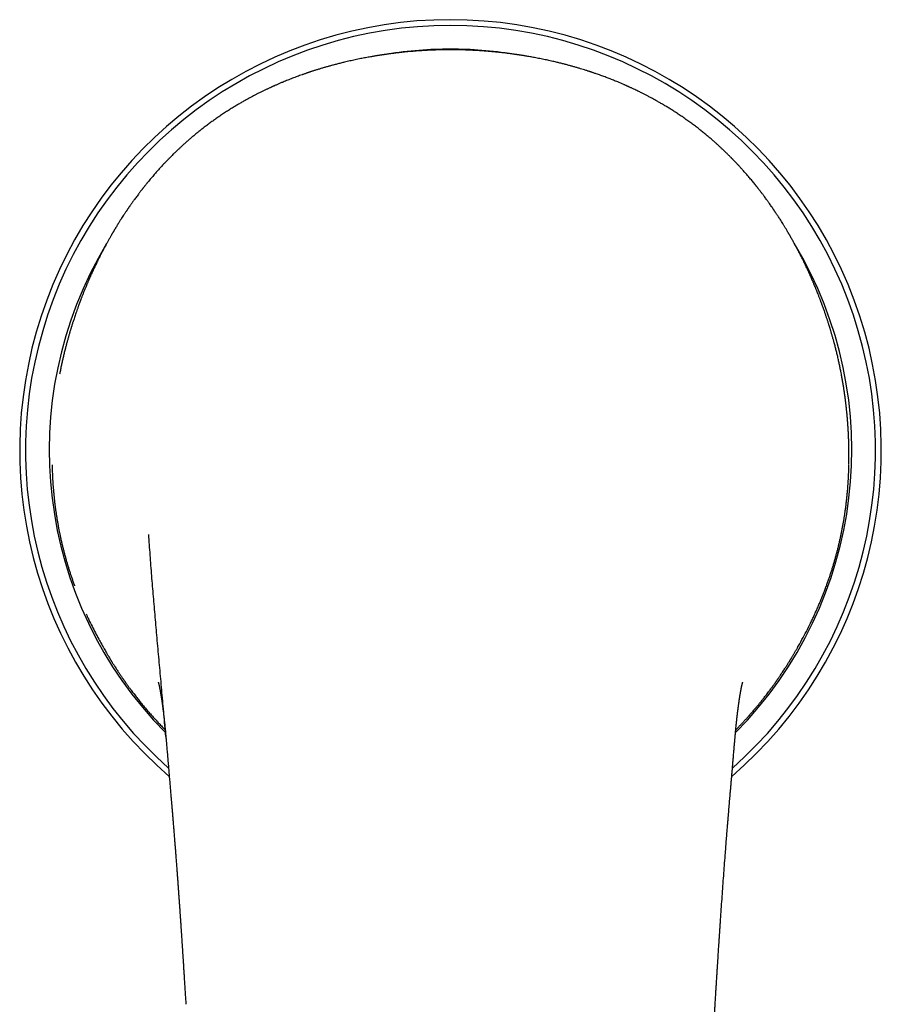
# Model space of a CAD drawing. Header units: millimetres. Extents: x 8 to 858, y 12 to 782.
# Tile 2 of 28: x 371 to 425, y 277 to 338. Entities that reach past the tile are written whole.
import ezdxf

# ---------------------------------------------------------------- set-up
doc = ezdxf.new("R2010")
doc.units = ezdxf.units.MM

msp = doc.modelspace()

# ---------------------------------------------------------------- linework, layer by layer
at = {"color": 7, "linetype": 'Continuous', "lineweight": 30}
for p, q in [((373.358, 316.016), (373.348, 315.963)), ((422.563, 310.325), (422.563, 310.318)), ((372.893, 309.849), (372.893, 309.855)), ((415.468, 293.349), (415.471, 293.38)), ((414.221, 276.661), (414.221, 276.66))]:
    msp.add_line(p, q, dxfattribs=at)
for radius, start, end in [(26.861, 310.76025, 229.23829), (26.5, 311.5664, 228.4348), (25.022, 90, 99.02224), (25.022, 81.043, 90), (25.022, 148.98239, 224.74509), (25.022, 315.25817, 31.087)]:
    msp.add_arc((397.721, 311.227), radius, start, end, dxfattribs=at)
for points, knots in [([(397.721, 336.211), (397.605, 336.211), (397.376, 336.21), (397.041, 336.204), (396.721, 336.194), (396.417, 336.182), (396.128, 336.167), (395.853, 336.15), (395.601, 336.132), (395.37, 336.113), (395.158, 336.095), (394.96, 336.076), (394.774, 336.057), (394.601, 336.039), (394.442, 336.021), (394.296, 336.004), (394.164, 335.987), (394.044, 335.972), (393.936, 335.958), (393.839, 335.945), (393.755, 335.933), (393.685, 335.923), (393.628, 335.915), (393.583, 335.908), (393.547, 335.903), (393.52, 335.899), (393.499, 335.896), (393.483, 335.893), (393.467, 335.891), (393.448, 335.888), (393.42, 335.884), (393.38, 335.878), (393.331, 335.87), (393.273, 335.861), (393.206, 335.851), (393.129, 335.838), (393.042, 335.824), (392.946, 335.808), (392.842, 335.79), (392.667, 335.76), (392.427, 335.716), (392.11, 335.655), (391.783, 335.587), (391.447, 335.514), (391.146, 335.444), (390.879, 335.379), (390.643, 335.319), (390.415, 335.259), (390.195, 335.2), (389.986, 335.141), (389.789, 335.083), (389.628, 335.035), (389.5, 334.996), (389.404, 334.967), (389.311, 334.937), (389.223, 334.909), (389.14, 334.882), (389.065, 334.858), (389.007, 334.839), (388.962, 334.824), (388.923, 334.811), (388.877, 334.796), (388.822, 334.777), (388.759, 334.756), (388.689, 334.732), (388.615, 334.706), (388.539, 334.679), (388.388, 334.626), (388.164, 334.545), (387.868, 334.433), (387.573, 334.317), (387.349, 334.225), (387.193, 334.16), (387.107, 334.124), (387.021, 334.087), (386.936, 334.05), (386.854, 334.014), (386.782, 333.983), (386.723, 333.956), (386.676, 333.935), (386.638, 333.918), (386.602, 333.902), (386.559, 333.882), (386.506, 333.858), (386.444, 333.829), (386.375, 333.797), (386.304, 333.764), (386.198, 333.714), (386.059, 333.647), (385.887, 333.563), (385.719, 333.478), (385.552, 333.393), (385.382, 333.305), (385.205, 333.21), (385.017, 333.107), (384.818, 332.996), (384.609, 332.877), (384.391, 332.748), (384.164, 332.612), (383.93, 332.466), (383.687, 332.31), (383.451, 332.154), (383.222, 331.998), (383.004, 331.846), (382.787, 331.69), (382.575, 331.533), (382.373, 331.38), (382.18, 331.23), (381.99, 331.079), (381.803, 330.927), (381.621, 330.774), (381.449, 330.627), (381.287, 330.486), (381.131, 330.348), (380.983, 330.213), (380.842, 330.082), (380.711, 329.958), (380.587, 329.84), (380.47, 329.726), (380.38, 329.637), (380.316, 329.573), (380.276, 329.533), (380.237, 329.494), (380.2, 329.457), (380.168, 329.424), (380.141, 329.397), (380.116, 329.371), (380.087, 329.34), (380.049, 329.301), (380.001, 329.252), (379.944, 329.192), (379.866, 329.11), (379.772, 329.009), (379.666, 328.894), (379.564, 328.782), (379.467, 328.674), (379.375, 328.57), (379.288, 328.471), (379.196, 328.365), (379.1, 328.253), (379.001, 328.135), (378.907, 328.022), (378.833, 327.932), (378.778, 327.864), (378.74, 327.817), (378.704, 327.773), (378.673, 327.734), (378.651, 327.707), (378.635, 327.686), (378.621, 327.668), (378.603, 327.646), (378.58, 327.617), (378.553, 327.582), (378.521, 327.541), (378.484, 327.495), (378.443, 327.442), (378.4, 327.385), (378.355, 327.326), (378.311, 327.269), (378.251, 327.19), (378.178, 327.092), (378.094, 326.979), (378.019, 326.877), (377.954, 326.786), (377.895, 326.704), (377.84, 326.627), (377.786, 326.551), (377.742, 326.488), (377.708, 326.438), (377.684, 326.403), (377.659, 326.367), (377.634, 326.331), (377.611, 326.297), (377.589, 326.264), (377.571, 326.238), (377.557, 326.218), (377.547, 326.203), (377.532, 326.181), (377.509, 326.147), (377.477, 326.099), (377.437, 326.039), (377.389, 325.967), (377.328, 325.874), (377.256, 325.764), (377.175, 325.638), (377.081, 325.489), (376.974, 325.318), (376.885, 325.172), (376.824, 325.071), (376.794, 325.021), (376.767, 324.975), (376.744, 324.937), (376.725, 324.906), (376.711, 324.881), (376.699, 324.862), (376.688, 324.844), (376.676, 324.822), (376.66, 324.795), (376.641, 324.763), (376.618, 324.723), (376.59, 324.675), (376.559, 324.621), (376.527, 324.565), (376.473, 324.471), (376.4, 324.342), (376.311, 324.181), (376.229, 324.031), (376.152, 323.889), (376.09, 323.771), (376.039, 323.674), (375.999, 323.598), (375.96, 323.522), (375.922, 323.449), (375.891, 323.388), (375.866, 323.339), (375.846, 323.299), (375.825, 323.257), (375.802, 323.21), (375.775, 323.157), (375.733, 323.072), (375.677, 322.958), (375.609, 322.817), (375.543, 322.677), (375.478, 322.54), (375.421, 322.417), (375.373, 322.311), (375.333, 322.225), (375.298, 322.145), (375.268, 322.078), (375.243, 322.021), (375.223, 321.977), (375.205, 321.937), (375.187, 321.896), (375.167, 321.848), (375.142, 321.792), (375.115, 321.727), (375.084, 321.656), (375.051, 321.577), (375.003, 321.462), (374.94, 321.311), (374.864, 321.124), (374.803, 320.97), (374.757, 320.852), (374.726, 320.772), (374.696, 320.694), (374.668, 320.621), (374.644, 320.557), (374.624, 320.504), (374.609, 320.462), (374.595, 320.427), (374.582, 320.39), (374.565, 320.346), (374.546, 320.294), (374.525, 320.234), (374.5, 320.167), (374.475, 320.096), (374.438, 319.993), (374.393, 319.864), (374.341, 319.711), (374.293, 319.569), (374.249, 319.437), (374.208, 319.313), (374.176, 319.215), (374.153, 319.14), (374.136, 319.088), (374.121, 319.04), (374.108, 318.998), (374.096, 318.959), (374.083, 318.919), (374.069, 318.871), (374.051, 318.813), (374.03, 318.745), (374.007, 318.668), (373.982, 318.584), (373.957, 318.498), (373.932, 318.411), (373.896, 318.287), (373.852, 318.128), (373.799, 317.935), (373.756, 317.772), (373.721, 317.641), (373.701, 317.563), (373.691, 317.521), (373.689, 317.513)], [0, 0, 0, 0, 0.009942, 0.019457, 0.028544, 0.037204, 0.045436, 0.053242, 0.060621, 0.067009, 0.073039, 0.078711, 0.084023, 0.088978, 0.093574, 0.097707, 0.1015, 0.104954, 0.108068, 0.110843, 0.113279, 0.115375, 0.116932, 0.11823, 0.119269, 0.12005, 0.120642, 0.121137, 0.121537, 0.121997, 0.122883, 0.124081, 0.12559, 0.12735, 0.129403, 0.131749, 0.134388, 0.13732, 0.140545, 0.143993, 0.153391, 0.162588, 0.173272, 0.183671, 0.193783, 0.201329, 0.208708, 0.215917, 0.222848, 0.229444, 0.235707, 0.241636, 0.24481, 0.247879, 0.250844, 0.253704, 0.256424, 0.258827, 0.260886, 0.261983, 0.263176, 0.26465, 0.266405, 0.26844, 0.270713, 0.273152, 0.275581, 0.277997, 0.287673, 0.297139, 0.306516, 0.316109, 0.318862, 0.321635, 0.324425, 0.327235, 0.330003, 0.332356, 0.334294, 0.335817, 0.336926, 0.337983, 0.339366, 0.341077, 0.343114, 0.345415, 0.347725, 0.350017, 0.355672, 0.361218, 0.366658, 0.371993, 0.377368, 0.383095, 0.389186, 0.395643, 0.402467, 0.40966, 0.417084, 0.424866, 0.433004, 0.441501, 0.448794, 0.456331, 0.463977, 0.471377, 0.478515, 0.485393, 0.492011, 0.498993, 0.505664, 0.512027, 0.518085, 0.52384, 0.529617, 0.535063, 0.540183, 0.54506, 0.549757, 0.554273, 0.55593, 0.557561, 0.559167, 0.560725, 0.56207, 0.56317, 0.564051, 0.565253, 0.566864, 0.568883, 0.57131, 0.574147, 0.578867, 0.583542, 0.588031, 0.592335, 0.596455, 0.600389, 0.604139, 0.608993, 0.613567, 0.617984, 0.622246, 0.624106, 0.625934, 0.62773, 0.629273, 0.630422, 0.630971, 0.631631, 0.632525, 0.633651, 0.635011, 0.636604, 0.638429, 0.640488, 0.642774, 0.645079, 0.647311, 0.649471, 0.654274, 0.658673, 0.662531, 0.666011, 0.669115, 0.671971, 0.674883, 0.677863, 0.679196, 0.680542, 0.681901, 0.683273, 0.684655, 0.685867, 0.68695, 0.687662, 0.688138, 0.68873, 0.690149, 0.692009, 0.694311, 0.697055, 0.700242, 0.704861, 0.709661, 0.714637, 0.721691, 0.729074, 0.731062, 0.733009, 0.734709, 0.736145, 0.737317, 0.738226, 0.738871, 0.739481, 0.740287, 0.741291, 0.742492, 0.743891, 0.745792, 0.747905, 0.75, 0.752055, 0.758453, 0.764428, 0.769981, 0.775163, 0.780249, 0.783073, 0.785879, 0.788667, 0.791429, 0.793954, 0.795432, 0.796801, 0.798326, 0.800067, 0.802025, 0.804199, 0.809376, 0.814547, 0.819638, 0.824648, 0.829577, 0.83299, 0.836132, 0.839002, 0.841601, 0.843451, 0.84509, 0.846463, 0.847753, 0.849533, 0.851582, 0.853901, 0.856489, 0.859347, 0.862455, 0.868911, 0.875591, 0.882497, 0.885272, 0.888082, 0.890911, 0.893498, 0.895746, 0.897656, 0.89902, 0.900148, 0.901402, 0.902947, 0.904783, 0.906871, 0.90924, 0.911805, 0.914317, 0.920022, 0.925336, 0.930258, 0.93479, 0.93906, 0.94313, 0.94498, 0.946784, 0.948514, 0.949977, 0.951148, 0.952465, 0.954114, 0.956096, 0.958411, 0.96106, 0.963978, 0.966966, 0.969909, 0.972807, 0.97953, 0.986001, 0.99222, 0.995794, 0.999108, 1, 1, 1, 1]), ([(421.754, 317.512), (421.75, 317.527), (421.737, 317.58), (421.712, 317.677), (421.679, 317.804), (421.639, 317.951), (421.594, 318.117), (421.542, 318.304), (421.498, 318.456), (421.464, 318.571), (421.443, 318.643), (421.423, 318.709), (421.406, 318.766), (421.391, 318.813), (421.378, 318.858), (421.364, 318.904), (421.344, 318.967), (421.32, 319.045), (421.291, 319.136), (421.262, 319.228), (421.233, 319.318), (421.204, 319.406), (421.175, 319.492), (421.147, 319.578), (421.117, 319.666), (421.085, 319.76), (421.051, 319.858), (421.015, 319.962), (420.976, 320.071), (420.942, 320.167), (420.914, 320.244), (420.894, 320.3), (420.876, 320.349), (420.861, 320.39), (420.848, 320.425), (420.835, 320.458), (420.822, 320.494), (420.805, 320.54), (420.783, 320.598), (420.756, 320.668), (420.727, 320.745), (420.696, 320.826), (420.657, 320.925), (420.61, 321.044), (420.556, 321.179), (420.502, 321.31), (420.45, 321.438), (420.405, 321.546), (420.368, 321.632), (420.34, 321.698), (420.315, 321.758), (420.291, 321.812), (420.27, 321.86), (420.252, 321.903), (420.234, 321.943), (420.213, 321.991), (420.187, 322.05), (420.156, 322.121), (420.12, 322.2), (420.081, 322.287), (420.031, 322.396), (419.972, 322.525), (419.902, 322.672), (419.844, 322.795), (419.796, 322.894), (419.761, 322.967), (419.725, 323.039), (419.691, 323.109), (419.658, 323.177), (419.626, 323.24), (419.596, 323.3), (419.568, 323.355), (419.538, 323.414), (419.505, 323.479), (419.469, 323.549), (419.413, 323.656), (419.338, 323.799), (419.241, 323.981), (419.138, 324.17), (419.029, 324.366), (418.946, 324.512), (418.893, 324.605), (418.872, 324.641), (418.854, 324.671), (418.839, 324.697), (418.827, 324.719), (418.816, 324.737), (418.805, 324.756), (418.79, 324.782), (418.768, 324.82), (418.739, 324.869), (418.703, 324.929), (418.663, 324.997), (418.604, 325.095), (418.529, 325.218), (418.439, 325.364), (418.353, 325.503), (418.275, 325.626), (418.205, 325.734), (418.144, 325.829), (418.086, 325.917), (418.035, 325.995), (417.994, 326.056), (417.963, 326.102), (417.941, 326.135), (417.923, 326.163), (417.907, 326.186), (417.894, 326.205), (417.882, 326.223), (417.868, 326.244), (417.848, 326.272), (417.825, 326.307), (417.798, 326.346), (417.771, 326.384), (417.745, 326.423), (417.704, 326.482), (417.648, 326.562), (417.585, 326.652), (417.526, 326.734), (417.469, 326.814), (417.405, 326.902), (417.334, 326.999), (417.268, 327.087), (417.21, 327.166), (417.16, 327.231), (417.108, 327.3), (417.054, 327.37), (417.002, 327.438), (416.953, 327.501), (416.912, 327.554), (416.876, 327.6), (416.848, 327.636), (416.826, 327.663), (416.81, 327.683), (416.796, 327.7), (416.781, 327.719), (416.763, 327.742), (416.74, 327.77), (416.716, 327.801), (416.672, 327.855), (416.609, 327.933), (416.524, 328.036), (416.436, 328.142), (416.343, 328.252), (416.245, 328.367), (416.143, 328.484), (416.039, 328.603), (415.933, 328.722), (415.842, 328.823), (415.767, 328.905), (415.71, 328.967), (415.652, 329.029), (415.594, 329.091), (415.537, 329.151), (415.483, 329.208), (415.433, 329.26), (415.391, 329.304), (415.356, 329.34), (415.329, 329.368), (415.305, 329.392), (415.28, 329.418), (415.249, 329.45), (415.181, 329.519), (415.074, 329.626), (414.941, 329.757), (414.815, 329.879), (414.698, 329.99), (414.574, 330.107), (414.441, 330.23), (414.295, 330.362), (414.135, 330.504), (413.962, 330.654), (413.778, 330.811), (413.581, 330.974), (413.373, 331.143), (413.157, 331.313), (412.933, 331.484), (412.702, 331.656), (412.463, 331.828), (412.223, 331.997), (411.986, 332.158), (411.754, 332.311), (411.528, 332.456), (411.31, 332.592), (411.099, 332.72), (410.897, 332.839), (410.704, 332.951), (410.513, 333.059), (410.326, 333.162), (410.144, 333.26), (409.971, 333.351), (409.804, 333.438), (409.614, 333.534), (409.397, 333.641), (409.21, 333.73), (409.076, 333.793), (409.001, 333.828), (408.933, 333.86), (408.876, 333.885), (408.834, 333.905), (408.802, 333.919), (408.774, 333.932), (408.739, 333.948), (408.696, 333.967), (408.644, 333.99), (408.585, 334.016), (408.42, 334.088), (408.185, 334.188), (407.885, 334.311), (407.619, 334.415), (407.354, 334.517), (407.084, 334.616), (406.874, 334.69), (406.728, 334.741), (406.651, 334.767), (406.586, 334.789), (406.531, 334.807), (406.485, 334.823), (406.443, 334.837), (406.393, 334.853), (406.33, 334.874), (406.253, 334.899), (406.17, 334.925), (406.058, 334.961), (405.914, 335.005), (405.738, 335.058), (405.55, 335.114), (405.353, 335.17), (405.146, 335.227), (404.931, 335.285), (404.71, 335.342), (404.482, 335.399), (404.226, 335.461), (403.94, 335.526), (403.621, 335.595), (403.294, 335.662), (403.026, 335.714), (402.822, 335.751), (402.684, 335.776), (402.551, 335.799), (402.428, 335.82), (402.324, 335.837), (402.238, 335.85), (402.169, 335.861), (402.109, 335.871), (402.06, 335.878), (402.021, 335.884), (401.992, 335.889), (401.969, 335.892), (401.947, 335.895), (401.923, 335.899), (401.894, 335.903), (401.858, 335.909), (401.813, 335.915), (401.755, 335.923), (401.685, 335.933), (401.6, 335.945), (401.504, 335.958), (401.395, 335.972), (401.275, 335.988), (401.143, 336.004), (400.992, 336.022), (400.822, 336.041), (400.631, 336.061), (400.426, 336.082), (400.205, 336.102), (399.969, 336.122), (399.718, 336.141), (399.459, 336.158), (399.195, 336.173), (398.925, 336.186), (398.642, 336.197), (398.346, 336.205), (398.038, 336.21), (397.828, 336.211), (397.721, 336.211)], [0, 0, 0, 0, 0.001466, 0.005413, 0.00966, 0.014046, 0.0201, 0.026391, 0.032917, 0.035545, 0.038091, 0.040336, 0.042275, 0.043908, 0.045235, 0.046798, 0.048678, 0.051693, 0.054899, 0.058056, 0.061163, 0.064222, 0.06725, 0.070117, 0.073174, 0.076421, 0.079857, 0.083483, 0.087299, 0.091249, 0.093483, 0.095454, 0.097162, 0.098609, 0.099793, 0.100838, 0.10208, 0.103541, 0.105685, 0.108172, 0.110976, 0.113817, 0.116622, 0.121542, 0.126348, 0.131041, 0.135622, 0.140074, 0.142654, 0.145025, 0.147185, 0.149136, 0.150878, 0.15241, 0.153751, 0.155248, 0.157528, 0.160116, 0.162985, 0.166133, 0.169561, 0.174787, 0.180148, 0.185643, 0.18828, 0.190946, 0.193642, 0.196237, 0.198567, 0.201108, 0.203236, 0.20512, 0.207233, 0.209719, 0.212318, 0.214949, 0.221486, 0.228208, 0.235186, 0.242479, 0.250086, 0.25158, 0.252912, 0.254065, 0.255039, 0.255835, 0.256453, 0.25708, 0.257957, 0.259415, 0.26127, 0.26352, 0.26614, 0.268802, 0.274553, 0.280041, 0.285266, 0.290229, 0.294011, 0.297626, 0.301036, 0.304038, 0.306602, 0.308044, 0.309298, 0.310366, 0.311246, 0.31194, 0.312538, 0.313298, 0.314377, 0.315771, 0.317274, 0.318758, 0.320225, 0.321673, 0.325564, 0.329319, 0.332022, 0.335056, 0.338438, 0.342167, 0.346244, 0.348678, 0.351221, 0.353873, 0.356634, 0.359411, 0.361836, 0.363934, 0.365705, 0.367149, 0.368162, 0.368915, 0.369487, 0.370208, 0.371116, 0.372209, 0.373438, 0.374685, 0.378553, 0.382556, 0.386694, 0.39097, 0.395489, 0.400314, 0.404811, 0.409543, 0.414512, 0.416936, 0.419413, 0.421942, 0.4245, 0.426865, 0.429325, 0.43145, 0.43324, 0.434695, 0.435815, 0.436672, 0.437705, 0.438974, 0.440467, 0.44615, 0.452116, 0.456551, 0.461135, 0.465973, 0.47111, 0.476552, 0.48266, 0.489118, 0.495931, 0.503101, 0.51063, 0.518521, 0.526295, 0.534394, 0.542809, 0.551138, 0.559168, 0.567037, 0.574596, 0.581846, 0.588788, 0.595421, 0.601746, 0.607764, 0.614031, 0.61993, 0.625462, 0.630755, 0.636136, 0.643845, 0.651765, 0.654299, 0.65683, 0.659058, 0.660892, 0.662331, 0.663122, 0.663995, 0.665133, 0.666538, 0.668208, 0.670144, 0.672321, 0.684347, 0.69298, 0.701429, 0.709911, 0.718561, 0.727382, 0.730152, 0.732624, 0.734738, 0.736496, 0.737896, 0.739131, 0.740527, 0.742717, 0.74522, 0.74791, 0.750696, 0.756006, 0.761631, 0.767572, 0.773829, 0.780402, 0.78716, 0.794112, 0.801216, 0.808473, 0.81807, 0.827921, 0.838027, 0.848388, 0.852604, 0.85686, 0.861048, 0.864816, 0.868136, 0.870562, 0.872676, 0.87448, 0.875974, 0.877157, 0.878029, 0.878603, 0.879205, 0.879978, 0.880769, 0.881817, 0.883123, 0.884688, 0.886792, 0.889235, 0.892015, 0.895134, 0.898591, 0.902386, 0.90652, 0.911553, 0.91701, 0.922892, 0.9292, 0.935933, 0.943091, 0.950675, 0.958001, 0.965685, 0.973727, 0.982127, 0.990884, 1, 1, 1, 1]), ([(373.69, 317.512), (373.678, 317.469), (373.646, 317.345), (373.597, 317.141), (373.541, 316.897), (373.486, 316.65), (373.433, 316.4), (373.39, 316.188), (373.366, 316.06), (373.358, 316.016)], [0, 0, 0, 0, 0.088359, 0.249346, 0.410334, 0.577311, 0.744288, 0.911456, 1, 1, 1, 1]), ([(422.077, 316.057), (422.074, 316.075), (422.054, 316.18), (422.015, 316.37), (421.962, 316.625), (421.906, 316.877), (421.848, 317.129), (421.797, 317.341), (421.765, 317.468), (421.754, 317.512)], [0, 0, 0, 0, 0.037149, 0.216392, 0.389433, 0.562474, 0.735715, 0.908956, 1, 1, 1, 1]), ([(422.563, 310.33), (422.564, 310.377), (422.566, 310.495), (422.568, 310.688), (422.568, 310.907), (422.567, 311.127), (422.564, 311.348), (422.559, 311.57), (422.553, 311.792), (422.544, 312.016), (422.534, 312.241), (422.522, 312.467), (422.508, 312.693), (422.492, 312.919), (422.475, 313.145), (422.455, 313.371), (422.434, 313.598), (422.41, 313.825), (422.385, 314.053), (422.358, 314.281), (422.329, 314.509), (422.297, 314.737), (422.264, 314.965), (422.229, 315.194), (422.192, 315.422), (422.152, 315.651), (422.114, 315.863), (422.088, 315.998), (422.077, 316.057)], [0, 0, 0, 0, 0.025491, 0.065457, 0.105254, 0.144858, 0.184369, 0.223968, 0.263589, 0.303211, 0.342811, 0.382369, 0.421866, 0.461285, 0.500606, 0.539814, 0.578879, 0.618015, 0.657193, 0.69632, 0.73541, 0.774473, 0.813524, 0.852576, 0.891637, 0.930719, 0.969835, 1, 1, 1, 1]), ([(372.88, 310.324), (372.882, 310.23), (372.885, 310.082), (372.89, 309.934), (372.893, 309.879)], [0, 0, 0, 0, 0.632602, 1, 1, 1, 1]), ([(422.549, 309.855), (422.553, 309.947), (422.558, 310.091), (422.561, 310.235), (422.562, 310.287)], [0, 0, 0, 0, 0.639256, 1, 1, 1, 1]), ([(372.893, 309.849), (372.895, 309.802), (372.9, 309.685), (372.909, 309.498), (372.921, 309.288), (372.935, 309.078), (372.95, 308.867), (372.968, 308.656), (372.988, 308.444), (373.009, 308.231), (373.033, 308.018), (373.059, 307.804), (373.087, 307.59), (373.117, 307.376), (373.149, 307.161), (373.183, 306.946), (373.219, 306.731), (373.258, 306.516), (373.298, 306.3), (373.341, 306.084), (373.386, 305.868), (373.434, 305.652), (373.483, 305.436), (373.535, 305.22), (373.589, 305.003), (373.646, 304.785), (373.705, 304.568), (373.766, 304.35), (373.829, 304.133), (373.895, 303.916), (373.963, 303.7), (374.033, 303.484), (374.105, 303.267), (374.18, 303.051), (374.239, 302.885), (374.274, 302.792), (374.281, 302.771)], [0, 0, 0, 0, 0.020916, 0.051635, 0.082109, 0.112509, 0.142943, 0.173318, 0.203641, 0.233924, 0.264189, 0.294421, 0.324602, 0.354744, 0.384857, 0.41495, 0.445036, 0.475125, 0.505224, 0.535343, 0.565496, 0.595459, 0.625506, 0.655662, 0.685911, 0.716237, 0.746623, 0.77705, 0.807502, 0.837961, 0.868402, 0.898831, 0.929356, 0.960101, 0.991047, 1, 1, 1, 1]), ([(421.148, 302.735), (421.151, 302.742), (421.181, 302.822), (421.235, 302.975), (421.312, 303.194), (421.386, 303.413), (421.458, 303.631), (421.527, 303.849), (421.594, 304.067), (421.658, 304.284), (421.72, 304.502), (421.779, 304.719), (421.836, 304.936), (421.891, 305.153), (421.944, 305.37), (421.994, 305.587), (422.042, 305.804), (422.088, 306.02), (422.131, 306.235), (422.173, 306.451), (422.212, 306.667), (422.249, 306.883), (422.284, 307.098), (422.316, 307.314), (422.347, 307.528), (422.376, 307.742), (422.402, 307.955), (422.426, 308.167), (422.448, 308.378), (422.468, 308.589), (422.487, 308.8), (422.503, 309.011), (422.517, 309.221), (422.53, 309.431), (422.541, 309.64), (422.547, 309.782), (422.549, 309.853), (422.549, 309.855)], [0, 0, 0, 0, 0.002937, 0.03411, 0.065078, 0.095764, 0.126303, 0.15682, 0.187237, 0.217564, 0.247814, 0.277995, 0.308121, 0.338202, 0.368249, 0.398273, 0.428305, 0.45811, 0.487929, 0.517825, 0.54778, 0.577777, 0.607798, 0.637824, 0.667832, 0.697804, 0.727724, 0.757575, 0.787357, 0.817336, 0.847415, 0.877585, 0.907839, 0.938167, 0.968561, 0.999009, 1, 1, 1, 1]), ([(379.972, 293.367), (379.952, 293.596), (379.893, 294.283), (379.793, 295.425), (379.671, 296.793), (379.549, 298.16), (379.428, 299.501), (379.311, 300.816), (379.2, 302.106), (379.094, 303.396), (378.995, 304.686), (378.934, 305.545), (378.904, 305.975)], [0, 0, 0, 0, 0.05412, 0.162257, 0.270286, 0.378376, 0.486695, 0.589056, 0.691572, 0.794193, 0.896971, 1, 1, 1, 1]), ([(420.296, 300.706), (420.329, 300.777), (420.405, 300.937), (420.519, 301.189), (420.639, 301.462), (420.756, 301.736), (420.869, 302.011), (420.979, 302.287), (421.067, 302.516), (421.118, 302.653), (421.134, 302.697)], [0, 0, 0, 0, 0.107989, 0.246223, 0.384215, 0.521995, 0.659593, 0.797038, 0.93436, 1, 1, 1, 1]), ([(375.003, 301.015), (375.027, 300.963), (375.064, 300.88), (375.104, 300.797), (375.118, 300.767)], [0, 0, 0, 0, 0.6298902, 1, 1, 1, 1]), ([(375.119, 300.767), (375.136, 300.728), (375.218, 300.553), (375.37, 300.244), (375.575, 299.841), (375.77, 299.474), (375.899, 299.244), (375.954, 299.146)], [0, 0, 0, 0, 0.069837, 0.317552, 0.566376, 0.81522, 1, 1, 1, 1]), ([(419.353, 298.91), (419.377, 298.95), (419.498, 299.157), (419.707, 299.537), (419.977, 300.052), (420.173, 300.443), (420.275, 300.663), (420.295, 300.707)], [0, 0, 0, 0, 0.068742, 0.354525, 0.641463, 0.9284, 1, 1, 1, 1]), ([(375.933, 299.185), (375.933, 299.185), (375.933, 299.185), (375.935, 299.181), (375.938, 299.176), (375.941, 299.17), (375.946, 299.161), (375.953, 299.147), (375.962, 299.133), (375.969, 299.119), (375.978, 299.103), (375.99, 299.082), (376.006, 299.053), (376.025, 299.018), (376.045, 298.983), (376.065, 298.947), (376.105, 298.875), (376.163, 298.773), (376.239, 298.641), (376.307, 298.525), (376.369, 298.42), (376.424, 298.327), (376.47, 298.251), (376.506, 298.192), (376.528, 298.155), (376.548, 298.123), (376.565, 298.095), (376.583, 298.066), (376.606, 298.029), (376.637, 297.979), (376.674, 297.919), (376.718, 297.85), (376.763, 297.777), (376.817, 297.693), (376.876, 297.601), (376.941, 297.502), (377.002, 297.408), (377.061, 297.319), (377.119, 297.234), (377.175, 297.151), (377.23, 297.069), (377.278, 297), (377.317, 296.943), (377.347, 296.9), (377.374, 296.862), (377.395, 296.831), (377.412, 296.808), (377.428, 296.785), (377.447, 296.757), (377.472, 296.722), (377.503, 296.679), (377.54, 296.627), (377.581, 296.569), (377.626, 296.508), (377.672, 296.445), (377.717, 296.383), (377.762, 296.322), (377.852, 296.201), (377.985, 296.025), (378.161, 295.798), (378.334, 295.581), (378.501, 295.374), (378.668, 295.174), (378.835, 294.976), (379.007, 294.778), (379.183, 294.58), (379.364, 294.38), (379.551, 294.179), (379.741, 293.978), (379.87, 293.846), (379.934, 293.78)], [0, 0, 0, 0, 0.011739, 0.020856, 0.030137, 0.039585, 0.048357, 0.055952, 0.060181, 0.06408, 0.067726, 0.071212, 0.076529, 0.082074, 0.087702, 0.093366, 0.099068, 0.121861, 0.142818, 0.164837, 0.180251, 0.19626, 0.212855, 0.220229, 0.226718, 0.232323, 0.237043, 0.241161, 0.247682, 0.256165, 0.266608, 0.278996, 0.291851, 0.304206, 0.322615, 0.339792, 0.355738, 0.371458, 0.38606, 0.400455, 0.414706, 0.428814, 0.436652, 0.444437, 0.451264, 0.456537, 0.460256, 0.463715, 0.468472, 0.474528, 0.481885, 0.490732, 0.500933, 0.511851, 0.522662, 0.533365, 0.543958, 0.554442, 0.595884, 0.635569, 0.673526, 0.70979, 0.744605, 0.779626, 0.815214, 0.851174, 0.887719, 0.924858, 0.962602, 1, 1, 1, 1]), ([(415.508, 293.78), (415.517, 293.789), (415.568, 293.841), (415.665, 293.941), (415.799, 294.08), (415.937, 294.227), (416.078, 294.38), (416.218, 294.533), (416.364, 294.697), (416.512, 294.866), (416.662, 295.041), (416.803, 295.208), (416.934, 295.366), (417.056, 295.516), (417.17, 295.657), (417.274, 295.789), (417.372, 295.914), (417.462, 296.032), (417.545, 296.141), (417.619, 296.24), (417.688, 296.333), (417.756, 296.425), (417.814, 296.505), (417.863, 296.572), (417.9, 296.624), (417.938, 296.677), (417.976, 296.73), (418.01, 296.778), (418.038, 296.817), (418.061, 296.85), (418.083, 296.882), (418.108, 296.917), (418.138, 296.961), (418.173, 297.012), (418.214, 297.071), (418.257, 297.135), (418.316, 297.222), (418.386, 297.326), (418.464, 297.444), (418.533, 297.55), (418.596, 297.647), (418.654, 297.739), (418.708, 297.822), (418.757, 297.901), (418.803, 297.975), (418.841, 298.036), (418.868, 298.08), (418.885, 298.107), (418.898, 298.128), (418.908, 298.145), (418.92, 298.166), (418.938, 298.194), (418.962, 298.233), (418.992, 298.283), (419.028, 298.343), (419.068, 298.411), (419.11, 298.482), (419.151, 298.552), (419.195, 298.626), (419.24, 298.704), (419.286, 298.785), (419.329, 298.86), (419.368, 298.93), (419.404, 298.993), (419.432, 299.044), (419.454, 299.084), (419.472, 299.117), (419.487, 299.143), (419.496, 299.16), (419.502, 299.17), (419.505, 299.177), (419.506, 299.179), (419.506, 299.179), (419.506, 299.178)], [0, 0, 0, 0, 0.004908, 0.030745, 0.057674, 0.085697, 0.114815, 0.144177, 0.172458, 0.206192, 0.238221, 0.268547, 0.297173, 0.324101, 0.349335, 0.37288, 0.394741, 0.415843, 0.435113, 0.452563, 0.468284, 0.484409, 0.501916, 0.510811, 0.520025, 0.52956, 0.53935, 0.548037, 0.555078, 0.560579, 0.565586, 0.571991, 0.579794, 0.588995, 0.599595, 0.611454, 0.623195, 0.646145, 0.667056, 0.685928, 0.702762, 0.718349, 0.734824, 0.747366, 0.760435, 0.773954, 0.779608, 0.784315, 0.788075, 0.790888, 0.793544, 0.798851, 0.805967, 0.814894, 0.82563, 0.838168, 0.851167, 0.863615, 0.875514, 0.890525, 0.904562, 0.917627, 0.929721, 0.940614, 0.950155, 0.956437, 0.961998, 0.967654, 0.974425, 0.980955, 0.988616, 0.997488, 1, 1, 1, 1]), ([(379.501, 296.755), (379.501, 296.755), (379.501, 296.755), (379.502, 296.75), (379.504, 296.742), (379.506, 296.735), (379.508, 296.729), (379.511, 296.718), (379.514, 296.707), (379.516, 296.698), (379.519, 296.686), (379.522, 296.673), (379.525, 296.66), (379.528, 296.65), (379.53, 296.639), (379.533, 296.627), (379.536, 296.616), (379.538, 296.607), (379.54, 296.598), (379.542, 296.589), (379.544, 296.58), (379.547, 296.569), (379.549, 296.559), (379.551, 296.551), (379.552, 296.543), (379.555, 296.533), (379.557, 296.521), (379.56, 296.509), (379.562, 296.498), (379.565, 296.484), (379.569, 296.465), (379.573, 296.445), (379.577, 296.428), (379.58, 296.413), (379.583, 296.397), (379.587, 296.38), (379.59, 296.362), (379.595, 296.339), (379.601, 296.309), (379.608, 296.272), (379.616, 296.231), (379.624, 296.187), (379.632, 296.144), (379.639, 296.105), (379.645, 296.068), (379.651, 296.034), (379.657, 295.998), (379.664, 295.957), (379.672, 295.91), (379.68, 295.861), (379.687, 295.815), (379.693, 295.776), (379.699, 295.741), (379.704, 295.708), (379.709, 295.674), (379.715, 295.64), (379.72, 295.605), (379.725, 295.569), (379.731, 295.531), (379.736, 295.494), (379.74, 295.463), (379.744, 295.44), (379.746, 295.42), (379.75, 295.398), (379.754, 295.37), (379.758, 295.335), (379.763, 295.298), (379.768, 295.261), (379.773, 295.224), (379.779, 295.178), (379.786, 295.123), (379.794, 295.061), (379.802, 295.003), (379.809, 294.947), (379.817, 294.883), (379.826, 294.807), (379.836, 294.717), (379.847, 294.621), (379.859, 294.518), (379.871, 294.407), (379.884, 294.282), (379.899, 294.138), (379.915, 293.976), (379.932, 293.805), (379.946, 293.658), (379.956, 293.54), (379.964, 293.456), (379.969, 293.398), (379.971, 293.369), (379.972, 293.367)], [0, 0, 0, 0, 0.012535, 0.032445, 0.051879, 0.063461, 0.074371, 0.086708, 0.099095, 0.108761, 0.11875, 0.133122, 0.143668, 0.150314, 0.158356, 0.167374, 0.174991, 0.181024, 0.186517, 0.19157, 0.197111, 0.20382, 0.209912, 0.214457, 0.218034, 0.223214, 0.230008, 0.23665, 0.242143, 0.246599, 0.257511, 0.268454, 0.274362, 0.279933, 0.286261, 0.2941, 0.302067, 0.309288, 0.321628, 0.335801, 0.350877, 0.36587, 0.380236, 0.393448, 0.404289, 0.414475, 0.424849, 0.436608, 0.450063, 0.465639, 0.477649, 0.488133, 0.497324, 0.505939, 0.514505, 0.524106, 0.532227, 0.541176, 0.550954, 0.561304, 0.568254, 0.573784, 0.578116, 0.582955, 0.589837, 0.59794, 0.606989, 0.615767, 0.624129, 0.632073, 0.647689, 0.661494, 0.674387, 0.686556, 0.698338, 0.715986, 0.734838, 0.755189, 0.777047, 0.80042, 0.825168, 0.855743, 0.887282, 0.919822, 0.953399, 0.968822, 0.984428, 0.998899, 1, 1, 1, 1]), ([(415.469, 293.349), (415.471, 293.365), (415.475, 293.42), (415.484, 293.515), (415.495, 293.638), (415.507, 293.77), (415.521, 293.911), (415.534, 294.047), (415.548, 294.179), (415.561, 294.304), (415.572, 294.41), (415.581, 294.496), (415.588, 294.56), (415.596, 294.625), (415.603, 294.687), (415.609, 294.744), (415.615, 294.793), (415.62, 294.834), (415.624, 294.868), (415.627, 294.893), (415.63, 294.913), (415.632, 294.931), (415.635, 294.954), (415.638, 294.985), (415.643, 295.021), (415.649, 295.068), (415.656, 295.121), (415.663, 295.177), (415.669, 295.225), (415.675, 295.267), (415.681, 295.308), (415.687, 295.354), (415.694, 295.405), (415.702, 295.461), (415.71, 295.518), (415.717, 295.566), (415.723, 295.604), (415.727, 295.633), (415.732, 295.664), (415.737, 295.697), (415.742, 295.731), (415.747, 295.765), (415.752, 295.797), (415.757, 295.825), (415.761, 295.85), (415.765, 295.873), (415.768, 295.897), (415.773, 295.925), (415.779, 295.958), (415.785, 295.997), (415.792, 296.038), (415.799, 296.078), (415.806, 296.116), (415.812, 296.151), (415.819, 296.19), (415.827, 296.232), (415.834, 296.268), (415.839, 296.293), (415.842, 296.309), (415.845, 296.327), (415.849, 296.347), (415.853, 296.366), (415.856, 296.383), (415.86, 296.399), (415.863, 296.414), (415.865, 296.426), (415.867, 296.435), (415.869, 296.445), (415.871, 296.453), (415.872, 296.461), (415.875, 296.472), (415.877, 296.484), (415.88, 296.497), (415.883, 296.51), (415.885, 296.52), (415.887, 296.529), (415.889, 296.536), (415.89, 296.544), (415.892, 296.553), (415.894, 296.562), (415.896, 296.571), (415.898, 296.579), (415.9, 296.587), (415.902, 296.597), (415.905, 296.609), (415.907, 296.62), (415.909, 296.628), (415.912, 296.637), (415.914, 296.647), (415.916, 296.657), (415.918, 296.665), (415.92, 296.673), (415.922, 296.679), (415.923, 296.684), (415.924, 296.69), (415.926, 296.696), (415.928, 296.702), (415.929, 296.708), (415.93, 296.713), (415.931, 296.717), (415.932, 296.72), (415.933, 296.725), (415.935, 296.731), (415.937, 296.739), (415.939, 296.746), (415.94, 296.75), (415.941, 296.753), (415.942, 296.755), (415.942, 296.755), (415.942, 296.755)], [0, 0, 0, 0, 0.008979, 0.0304089, 0.0535306, 0.0783844, 0.1053845, 0.1346147, 0.1581809, 0.1830045, 0.2090771, 0.2217992, 0.2347959, 0.2480662, 0.261199, 0.2728606, 0.2829525, 0.2914792, 0.2984445, 0.3038518, 0.307704, 0.3108643, 0.3158793, 0.3227529, 0.3312757, 0.3396828, 0.354186, 0.3668381, 0.377646, 0.3868397, 0.3962258, 0.4061964, 0.4186959, 0.4324739, 0.4470105, 0.4610929, 0.4684271, 0.4759098, 0.4835405, 0.4917299, 0.501021, 0.5105934, 0.518989, 0.5268365, 0.5334084, 0.5398453, 0.5463532, 0.5532236, 0.5635205, 0.5751161, 0.5874006, 0.6000263, 0.6122223, 0.6234324, 0.6333979, 0.650702, 0.6669589, 0.6721333, 0.678106, 0.6850844, 0.6930661, 0.7014723, 0.7066917, 0.7112063, 0.7159979, 0.7218347, 0.7284019, 0.7337862, 0.7377094, 0.7410421, 0.7457606, 0.7520748, 0.7589534, 0.7653468, 0.7703872, 0.7747721, 0.7784816, 0.7823254, 0.7872602, 0.7929095, 0.7984876, 0.8026879, 0.8066933, 0.8122353, 0.8213775, 0.8277764, 0.833386, 0.8401077, 0.8483273, 0.8553212, 0.8627695, 0.8689557, 0.8737393, 0.8784296, 0.8839463, 0.8903889, 0.8971281, 0.9032755, 0.9080585, 0.911631, 0.9154625, 0.9199251, 0.9322221, 0.9458618, 0.9586824, 0.9709179, 0.9830173, 0.99454, 1, 1, 1, 1]), ([(379.972, 293.369), (379.973, 293.365), (379.974, 293.353), (379.976, 293.327), (379.979, 293.29), (379.983, 293.245), (379.987, 293.198), (380, 293.053), (380.021, 292.805), (380.052, 292.453), (380.082, 292.094), (380.113, 291.73), (380.144, 291.364), (380.174, 291.004), (380.205, 290.647), (380.235, 290.295), (380.264, 289.947), (380.287, 289.681), (380.303, 289.493), (380.313, 289.382), (380.322, 289.277), (380.33, 289.181), (380.337, 289.098), (380.343, 289.027), (380.347, 288.97), (380.351, 288.927), (380.354, 288.896), (380.356, 288.87), (380.358, 288.844), (380.361, 288.814), (380.364, 288.773), (380.369, 288.719), (380.374, 288.653), (380.381, 288.576), (380.388, 288.487), (380.396, 288.386), (380.406, 288.273), (380.416, 288.148), (380.427, 288.013), (380.439, 287.871), (380.451, 287.728), (380.466, 287.54), (380.485, 287.309), (380.506, 287.038), (380.527, 286.78), (380.546, 286.535), (380.564, 286.302), (380.58, 286.099), (380.593, 285.922), (380.605, 285.765), (380.618, 285.605), (380.63, 285.437), (380.644, 285.261), (380.658, 285.065), (380.675, 284.848), (380.692, 284.61), (380.71, 284.361), (380.728, 284.115), (380.746, 283.873), (380.763, 283.636), (380.778, 283.425), (380.791, 283.244), (380.801, 283.096), (380.811, 282.952), (380.821, 282.811), (380.831, 282.676), (380.839, 282.548), (380.847, 282.433), (380.854, 282.331), (380.86, 282.241), (380.866, 282.165), (380.87, 282.102), (380.873, 282.054), (380.876, 282.019), (380.877, 281.997), (380.878, 281.981), (380.879, 281.966), (380.881, 281.945), (380.883, 281.916), (380.89, 281.809), (380.898, 281.69), (380.907, 281.56), (380.911, 281.491), (380.917, 281.414), (380.922, 281.327), (380.929, 281.231), (380.936, 281.125), (380.944, 281.009), (380.952, 280.883), (380.961, 280.739), (380.972, 280.578), (380.984, 280.396), (380.997, 280.202), (381.01, 279.994), (381.024, 279.774), (381.039, 279.543), (381.055, 279.3), (381.071, 279.044), (381.088, 278.773), (381.106, 278.487), (381.125, 278.186), (381.145, 277.871), (381.166, 277.543), (381.187, 277.201), (381.205, 276.905), (381.217, 276.723), (381.221, 276.659)], [0, 0, 0, 0, 0.0012, 0.00321, 0.006087, 0.008904, 0.011734, 0.014568, 0.035684, 0.057031, 0.07862, 0.100467, 0.122407, 0.143948, 0.165063, 0.186298, 0.207084, 0.227423, 0.234171, 0.240869, 0.247344, 0.253103, 0.258119, 0.26239, 0.265917, 0.268284, 0.270135, 0.271502, 0.272957, 0.274762, 0.277037, 0.280334, 0.284296, 0.288922, 0.294213, 0.300297, 0.307073, 0.31454, 0.322698, 0.331374, 0.339936, 0.348325, 0.365248, 0.381425, 0.396855, 0.41154, 0.425479, 0.438674, 0.448039, 0.457193, 0.466773, 0.476825, 0.48735, 0.498346, 0.511913, 0.526136, 0.541016, 0.556552, 0.570249, 0.58442, 0.599065, 0.607917, 0.616922, 0.625591, 0.633658, 0.642092, 0.649747, 0.656624, 0.662722, 0.66804, 0.672579, 0.676339, 0.679319, 0.681213, 0.682562, 0.683365, 0.683981, 0.685235, 0.687116, 0.689212, 0.704426, 0.708367, 0.712379, 0.716903, 0.722057, 0.727841, 0.734135, 0.741036, 0.748546, 0.756664, 0.766663, 0.777453, 0.789035, 0.801409, 0.814575, 0.828278, 0.842745, 0.857977, 0.873975, 0.891089, 0.909001, 0.927712, 0.947222, 0.967533, 0.988644, 1, 1, 1, 1]), ([(414.222, 276.661), (414.225, 276.712), (414.235, 276.869), (414.251, 277.128), (414.27, 277.435), (414.288, 277.731), (414.306, 278.015), (414.323, 278.282), (414.339, 278.534), (414.354, 278.77), (414.368, 278.996), (414.382, 279.211), (414.395, 279.417), (414.407, 279.612), (414.419, 279.797), (414.431, 279.972), (414.441, 280.136), (414.45, 280.274), (414.458, 280.388), (414.464, 280.479), (414.47, 280.564), (414.475, 280.641), (414.479, 280.707), (414.482, 280.76), (414.485, 280.801), (414.487, 280.833), (414.489, 280.859), (414.491, 280.885), (414.493, 280.913), (414.495, 280.945), (414.497, 280.981), (414.5, 281.03), (414.505, 281.094), (414.51, 281.176), (414.516, 281.267), (414.523, 281.369), (414.531, 281.482), (414.539, 281.606), (414.548, 281.736), (414.557, 281.869), (414.566, 282.002), (414.575, 282.136), (414.595, 282.438), (414.628, 282.908), (414.673, 283.55), (414.72, 284.195), (414.767, 284.839), (414.815, 285.474), (414.852, 285.964), (414.879, 286.312), (414.895, 286.521), (414.912, 286.728), (414.928, 286.934), (414.944, 287.137), (414.96, 287.334), (414.974, 287.509), (414.986, 287.661), (414.997, 287.791), (415.007, 287.915), (415.017, 288.031), (415.026, 288.139), (415.034, 288.24), (415.041, 288.322), (415.046, 288.385), (415.05, 288.431), (415.054, 288.477), (415.058, 288.529), (415.063, 288.592), (415.072, 288.701), (415.085, 288.858), (415.102, 289.055), (415.119, 289.259), (415.137, 289.467), (415.155, 289.684), (415.175, 289.917), (415.197, 290.164), (415.219, 290.426), (415.242, 290.693), (415.265, 290.964), (415.289, 291.239), (415.312, 291.515), (415.335, 291.787), (415.358, 292.064), (415.382, 292.345), (415.406, 292.629), (415.426, 292.854), (415.44, 293.022), (415.45, 293.131), (415.458, 293.228), (415.465, 293.311), (415.47, 293.361), (415.472, 293.384)], [0, 0, 0, 0, 0.009006, 0.027886, 0.046088, 0.063612, 0.080458, 0.096627, 0.111253, 0.125278, 0.138703, 0.151527, 0.163751, 0.175377, 0.186403, 0.19683, 0.20666, 0.215893, 0.221614, 0.22708, 0.23229, 0.236976, 0.240915, 0.244108, 0.246459, 0.248273, 0.249793, 0.251218, 0.25288, 0.254784, 0.256931, 0.25932, 0.263565, 0.268409, 0.273851, 0.279893, 0.286674, 0.294079, 0.301971, 0.30991, 0.317863, 0.325829, 0.33381, 0.371783, 0.410065, 0.448661, 0.487334, 0.525323, 0.562576, 0.575153, 0.587643, 0.600049, 0.612369, 0.624604, 0.636494, 0.647667, 0.655942, 0.663772, 0.671158, 0.678099, 0.684596, 0.690648, 0.696159, 0.699272, 0.701981, 0.704465, 0.707538, 0.711302, 0.715736, 0.727165, 0.739505, 0.751292, 0.763805, 0.776919, 0.790263, 0.805676, 0.821357, 0.837303, 0.853517, 0.869998, 0.886672, 0.902949, 0.918702, 0.936517, 0.953612, 0.969989, 0.977365, 0.984066, 0.990057, 0.995357, 1, 1, 1, 1]), ([(397.721, 224.215), (397.804, 224.215), (397.983, 224.215), (398.255, 224.219), (398.531, 224.226), (398.793, 224.235), (399.035, 224.245), (399.259, 224.257), (399.465, 224.269), (399.657, 224.282), (399.837, 224.295), (400.003, 224.308), (400.156, 224.321), (400.295, 224.334), (400.422, 224.346), (400.536, 224.357), (400.635, 224.367), (400.721, 224.376), (400.792, 224.384), (400.849, 224.39), (400.889, 224.395), (400.915, 224.398), (400.936, 224.4), (400.962, 224.403), (400.997, 224.407), (401.039, 224.412), (401.086, 224.418), (401.138, 224.424), (401.206, 224.432), (401.293, 224.443), (401.399, 224.456), (401.517, 224.472), (401.756, 224.504), (402.115, 224.556), (402.467, 224.614), (402.699, 224.655), (402.811, 224.676), (402.923, 224.697), (403.031, 224.718), (403.132, 224.738), (403.215, 224.755), (403.282, 224.769), (403.335, 224.78), (403.38, 224.789), (403.416, 224.797), (403.446, 224.804), (403.474, 224.81), (403.507, 224.817), (403.55, 224.827), (403.604, 224.839), (403.668, 224.854), (403.739, 224.871), (403.847, 224.896), (403.984, 224.93), (404.145, 224.972), (404.294, 225.012), (404.437, 225.051), (404.583, 225.094), (404.738, 225.141), (404.883, 225.186), (405.015, 225.229), (405.133, 225.269), (405.255, 225.312), (405.382, 225.357), (405.511, 225.405), (405.637, 225.454), (405.755, 225.501), (405.86, 225.545), (405.952, 225.584), (406.029, 225.617), (406.091, 225.645), (406.138, 225.666), (406.172, 225.682), (406.194, 225.692), (406.215, 225.701), (406.236, 225.711), (406.261, 225.723), (406.3, 225.741), (406.356, 225.768), (406.431, 225.804), (406.518, 225.848), (406.618, 225.899), (406.731, 225.958), (406.871, 226.034), (407.036, 226.127), (407.221, 226.238), (407.409, 226.356), (407.599, 226.482), (407.79, 226.616), (407.981, 226.759), (408.173, 226.91), (408.365, 227.071), (408.557, 227.243), (408.749, 227.426), (408.937, 227.62), (409.123, 227.826), (409.278, 228.011), (409.403, 228.171), (409.501, 228.304), (409.598, 228.441), (409.692, 228.581), (409.782, 228.725), (409.869, 228.869), (409.952, 229.016), (410.031, 229.163), (410.105, 229.308), (410.172, 229.444), (410.232, 229.572), (410.286, 229.691), (410.334, 229.802), (410.378, 229.908), (410.418, 230.007), (410.454, 230.099), (410.486, 230.182), (410.513, 230.255), (410.536, 230.318), (410.555, 230.37), (410.571, 230.414), (410.585, 230.455), (410.602, 230.502), (410.621, 230.559), (410.642, 230.623), (410.665, 230.693), (410.689, 230.767), (410.714, 230.848), (410.74, 230.932), (410.766, 231.018), (410.804, 231.147), (410.853, 231.322), (410.915, 231.558), (410.979, 231.817), (411.044, 232.1), (411.107, 232.396), (411.168, 232.703), (411.227, 233.023), (411.283, 233.355), (411.336, 233.7), (411.387, 234.056), (411.436, 234.425), (411.481, 234.804), (411.525, 235.195), (411.566, 235.597), (411.605, 236.011), (411.635, 236.361), (411.659, 236.641), (411.676, 236.843), (411.691, 237.032), (411.706, 237.21), (411.719, 237.376), (411.731, 237.528), (411.742, 237.666), (411.752, 237.79), (411.761, 237.904), (411.769, 238.008), (411.776, 238.105), (411.783, 238.195), (411.79, 238.275), (411.795, 238.343), (411.799, 238.395), (411.802, 238.436), (411.805, 238.472), (411.808, 238.513), (411.812, 238.573), (411.818, 238.652), (411.825, 238.748), (411.833, 238.851), (411.841, 238.958), (411.851, 239.092), (411.863, 239.253), (411.877, 239.444), (411.892, 239.648), (411.907, 239.863), (411.923, 240.091), (411.943, 240.375), (411.967, 240.714), (411.995, 241.109), (412.022, 241.515), (412.051, 241.932), (412.08, 242.361), (412.11, 242.8), (412.141, 243.269), (412.175, 243.768), (412.21, 244.298), (412.246, 244.843), (412.282, 245.401), (412.319, 245.973), (412.356, 246.548), (412.392, 247.125), (412.429, 247.702), (412.465, 248.285), (412.502, 248.865), (412.537, 249.434), (412.571, 249.99), (412.605, 250.534), (412.638, 251.065), (412.67, 251.584), (412.701, 252.088), (412.731, 252.577), (412.76, 253.051), (412.789, 253.513), (412.816, 253.965), (412.844, 254.409), (412.87, 254.842), (412.896, 255.264), (412.921, 255.673), (412.97, 256.457), (413.027, 257.391), (413.079, 258.238), (413.103, 258.615), (413.111, 258.751), (413.12, 258.886), (413.128, 259.018), (413.136, 259.144), (413.143, 259.258), (413.149, 259.36), (413.155, 259.45), (413.159, 259.527), (413.163, 259.592), (413.167, 259.644), (413.169, 259.687), (413.172, 259.729), (413.175, 259.781), (413.179, 259.849), (413.185, 259.933), (413.191, 260.03), (413.198, 260.157), (413.208, 260.311), (413.22, 260.507), (413.234, 260.725), (413.249, 260.967), (413.265, 261.228), (413.282, 261.508), (413.301, 261.808), (413.321, 262.123), (413.341, 262.451), (413.361, 262.774), (413.381, 263.089), (413.4, 263.396), (413.42, 263.714), (413.44, 264.044), (413.461, 264.387), (413.483, 264.736), (413.505, 265.09), (413.528, 265.449), (413.551, 265.819), (413.574, 266.201), (413.599, 266.602), (413.626, 267.023), (413.653, 267.465), (413.682, 267.92), (413.711, 268.387), (413.741, 268.868), (413.771, 269.351), (413.801, 269.837), (413.831, 270.325), (413.862, 270.824), (413.894, 271.335), (413.927, 271.856), (413.96, 272.39), (413.994, 272.934), (414.028, 273.49), (414.063, 274.057), (414.099, 274.631), (414.135, 275.214), (414.172, 275.804), (414.202, 276.287), (414.219, 276.574), (414.225, 276.66)], [0, 0, 0, 0, 0.004, 0.008707, 0.013176, 0.017407, 0.021399, 0.024944, 0.028276, 0.031395, 0.034301, 0.036994, 0.039475, 0.041744, 0.0438, 0.045644, 0.047274, 0.048655, 0.049808, 0.050736, 0.051437, 0.051766, 0.052037, 0.052448, 0.053031, 0.053735, 0.054508, 0.05535, 0.056262, 0.057833, 0.059574, 0.061486, 0.063568, 0.071305, 0.07904, 0.080881, 0.082724, 0.08457, 0.086406, 0.088079, 0.089541, 0.090541, 0.09141, 0.092147, 0.092751, 0.093222, 0.09361, 0.094147, 0.094862, 0.095754, 0.096827, 0.098061, 0.099309, 0.102178, 0.10494, 0.107358, 0.109692, 0.112132, 0.114752, 0.117555, 0.119489, 0.121503, 0.123597, 0.12577, 0.128025, 0.130266, 0.132348, 0.13419, 0.13579, 0.137147, 0.13826, 0.139129, 0.139647, 0.140033, 0.140346, 0.140724, 0.141175, 0.141698, 0.142813, 0.14416, 0.145741, 0.147557, 0.14961, 0.151902, 0.155288, 0.158791, 0.162383, 0.166065, 0.169834, 0.17369, 0.177632, 0.181661, 0.185852, 0.190134, 0.194508, 0.198983, 0.203572, 0.206202, 0.208872, 0.211578, 0.214317, 0.217085, 0.219839, 0.222468, 0.225286, 0.227921, 0.230377, 0.232661, 0.234779, 0.236736, 0.238535, 0.240324, 0.241932, 0.243363, 0.244618, 0.245701, 0.246611, 0.247313, 0.247966, 0.248753, 0.249712, 0.250879, 0.25201, 0.253284, 0.254677, 0.256106, 0.257561, 0.259043, 0.262638, 0.266378, 0.27089, 0.27559, 0.280474, 0.285546, 0.290809, 0.296261, 0.301901, 0.307728, 0.313737, 0.319925, 0.326289, 0.332825, 0.339535, 0.346421, 0.349888, 0.353158, 0.356235, 0.359119, 0.361812, 0.364315, 0.366501, 0.368519, 0.370371, 0.372055, 0.373573, 0.375094, 0.376401, 0.377494, 0.378376, 0.378953, 0.379469, 0.380118, 0.380943, 0.382393, 0.383964, 0.385625, 0.387374, 0.389213, 0.392114, 0.395213, 0.398509, 0.402003, 0.405695, 0.409584, 0.415798, 0.422195, 0.428774, 0.435534, 0.442475, 0.449597, 0.456901, 0.465264, 0.473853, 0.48267, 0.491716, 0.50099, 0.510492, 0.519659, 0.529026, 0.538568, 0.547991, 0.557212, 0.566231, 0.575048, 0.583664, 0.592081, 0.600297, 0.608173, 0.615857, 0.62335, 0.630651, 0.637888, 0.644927, 0.651768, 0.658411, 0.664859, 0.689904, 0.703904, 0.706102, 0.7083, 0.710498, 0.712691, 0.714749, 0.716606, 0.718263, 0.71972, 0.720976, 0.722032, 0.722874, 0.723513, 0.724128, 0.724921, 0.726057, 0.72743, 0.729038, 0.730768, 0.733604, 0.736581, 0.74031, 0.74424, 0.748371, 0.753021, 0.757901, 0.763012, 0.768354, 0.773927, 0.778747, 0.783727, 0.78889, 0.794261, 0.799842, 0.805633, 0.811284, 0.817121, 0.823145, 0.829355, 0.835751, 0.842737, 0.849934, 0.857339, 0.864954, 0.872778, 0.880812, 0.888578, 0.89653, 0.904669, 0.912993, 0.921504, 0.930201, 0.939085, 0.948154, 0.95741, 0.966852, 0.976307, 0.985942, 0.995757, 1, 1, 1, 1])]:
    msp.add_open_spline(points, degree=3, knots=knots, dxfattribs=at)

doc.saveas('drawing.dxf')
